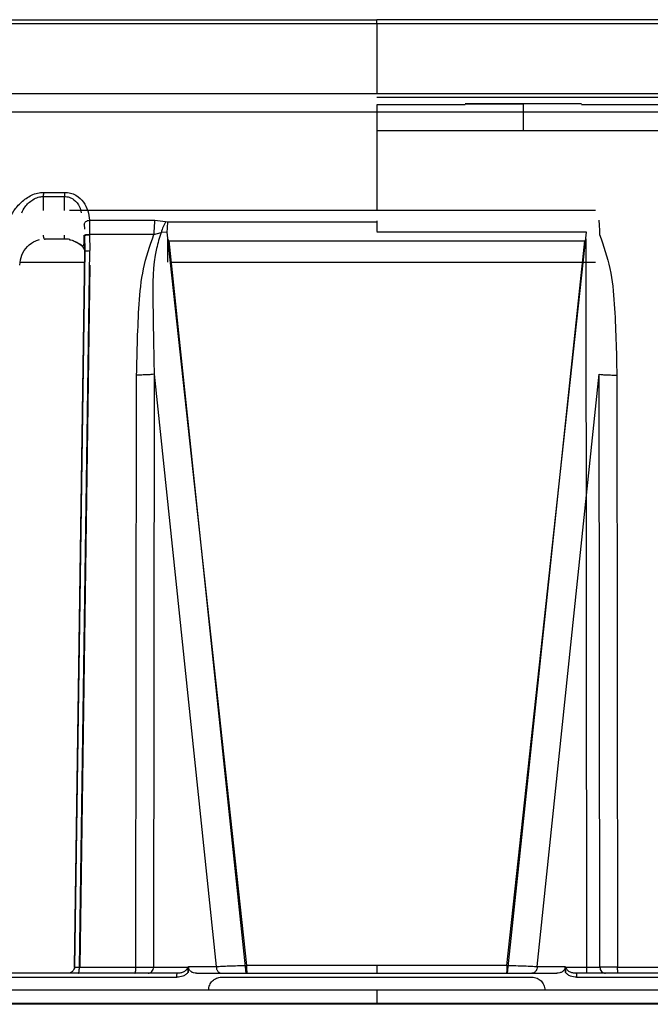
# Model space of a CAD drawing. Header units: millimetres. Extents: x -225 to 131, y -98 to 75.
# Tile 13 of 17: x -28 to 21, y -2 to 75. Entities that reach past the tile are written whole.
import ezdxf

# ---------------------------------------------------------------- set-up
doc = ezdxf.new("R2010")
doc.units = ezdxf.units.MM

msp = doc.modelspace()

# ---------------------------------------------------------------- linework, layer by layer
at = {"color": 7, "linetype": 'Continuous', "lineweight": 25}
for p, q in [((0, 74.307), (0, 68.893)), ((0, 68.023), (0, 59.839)), ((11.334, 68.1), (11.334, 66)), ((-25.766, 61.237), (-24.138, 61.237)), ((-25.793, 60.925), (-25.793, 59.839)), ((-24.163, 59.839), (-24.163, 60.925)), ((16.921, 59.839), (-23.754, 59.839)), ((-22.625, 58.776), (-22.615, 58.377)), ((-22.207, 59.088), (-17.168, 59.088)), ((-17.168, 59.088), (-16.327, 58.981)), ((-16.327, 58.981), (-16.171, 58.96)), ((0, 59.038), (0, 58.213)), ((-22.616, 57.913), (-22.585, 56.691)), ((-22.611, 57.92), (-22.595, 56.7)), ((-22.218, 57.977), (-22.218, 57.948)), ((-17.237, 57.977), (-22.218, 57.977)), ((-22.218, 57.948), (-22.198, 56.725)), ((-17.237, 57.977), (-16.682, 58.124)), ((-16.229, 58.15), (-16.682, 58.124)), ((-16.229, 58.15), (-10.068, 1.41)), ((10.068, 1.41), (16.229, 58.15)), ((-16.171, 55.839), (-16.168, 57.648)), ((-16.087, 57.489), (-16.168, 57.648)), ((-16.087, 57.489), (-10.113, 0.8)), ((10.113, 0.8), (16.087, 57.489)), ((16.168, 57.648), (16.087, 57.489)), ((16.168, 57.648), (16.237, 0.8)), ((-23.382, 1.3), (-22.585, 56.691)), ((-22.996, 1.265), (-22.198, 56.725)), ((-27.613, 55.839), (-22.616, 55.839)), ((-16.003, 55.839), (16.921, 55.839)), ((-22.184, 55.614), (-22.966, 1.3)), ((-18.622, 1.265), (-18.572, 47.093)), ((-17.216, 47.156), (-17.26, 1.281)), ((-17.216, 47.156), (-12.409, 1.319)), ((12.409, 1.319), (17.216, 47.156)), ((17.26, 1.281), (17.216, 47.156)), ((18.572, 47.093), (18.622, 1.265)), ((-23.382, 1.3), (-23.385, 1.287)), ((-22.996, 1.265), (-18.622, 1.265)), ((-17.26, 1.281), (-14.648, 1.281)), ((-14.57, 1.319), (-14.592, 0.87)), ((-14.57, 1.319), (-12.409, 1.319)), ((-13.93, 0.8), (-11.987, 0.8)), ((-11.637, 0.8), (-11.415, 0.8)), ((11.415, 0.8), (11.637, 0.8)), ((11.987, 0.8), (13.93, 0.8)), ((12.409, 1.319), (14.57, 1.319)), ((14.57, 1.319), (14.592, 0.87)), ((14.648, 1.281), (17.26, 1.281)), ((18.622, 1.265), (22.996, 1.265)), ((-12, 0.5), (12, 0.5)), ((0, -0.5), (0, -1.6)), ((-121.894, -1.5), (121.894, -1.5)), ((121.889, -1.6), (-121.889, -1.6))]:
    msp.add_line(p, q, dxfattribs=at)
at = {"color": 7, "linetype": 'Continuous', "lineweight": 25, "flags": 128}
msp.add_lwpolyline([(-22.579, 56.707), (-22.968, 29.682), (-23.376, 1.285)], dxfattribs=at)
at = {"color": 7, "linetype": 'Continuous', "lineweight": 25}
for points in [[(-68.685, 74.307), (-68.572, 74.307), (-68.345, 74.307), (-66.52, 74.307), (-63.642, 74.307), (-59.652, 74.307), (-54.648, 74.307), (-48.707, 74.307), (-41.932, 74.307), (-34.441, 74.307), (-26.36, 74.307), (-17.828, 74.307), (-8.991, 74.307), (-2.997, 74.307), (0, 74.307)], [(-67.978, 74.6), (-67.866, 74.6), (-67.641, 74.6), (-65.836, 74.6), (-62.987, 74.6), (-59.038, 74.6), (-54.085, 74.6), (-48.205, 74.6), (-41.501, 74.6), (-34.086, 74.6), (-26.088, 74.6), (-17.644, 74.6), (-8.898, 74.6), (-2.966, 74.6), (0, 74.6)], [(0, 74.307), (0, 74.351), (0, 74.438), (0, 74.529), (0, 74.589), (0, 74.596), (0, 74.6)], [(67.978, 74.6), (67.866, 74.6), (67.641, 74.6), (65.836, 74.6), (62.987, 74.6), (59.038, 74.6), (54.085, 74.6), (48.205, 74.6), (41.501, 74.6), (34.086, 74.6), (26.088, 74.6), (17.644, 74.6), (8.898, 74.6), (2.966, 74.6), (0, 74.6)], [(0, 74.307), (2.997, 74.307), (8.991, 74.307), (17.828, 74.307), (26.36, 74.307), (34.441, 74.307), (41.932, 74.307), (48.707, 74.307), (54.648, 74.307), (59.652, 74.307), (63.642, 74.307), (66.52, 74.307), (68.345, 74.307), (68.572, 74.307), (68.685, 74.307)], [(-74.099, 68.893), (-73.977, 68.893), (-73.732, 68.893), (-71.764, 68.893), (-68.659, 68.893), (-64.354, 68.893), (-58.955, 68.893), (-52.546, 68.893), (-45.238, 68.893), (-37.156, 68.893), (-28.438, 68.893), (-19.233, 68.893), (-9.7, 68.893), (-3.233, 68.893), (0, 68.893)], [(0, 68.893), (3.233, 68.893), (9.7, 68.893), (19.233, 68.893), (28.438, 68.893), (37.156, 68.893), (45.238, 68.893), (52.546, 68.893), (58.955, 68.893), (64.354, 68.893), (68.659, 68.893), (71.764, 68.893), (73.732, 68.893), (73.977, 68.893), (74.099, 68.893)], [(0, 68.6), (3.258, 68.6), (9.774, 68.6), (19.454, 68.6), (28.947, 68.6), (38.16, 68.6), (47.007, 68.6), (55.4, 68.6), (63.261, 68.6), (70.511, 68.6), (77.083, 68.6), (82.913, 68.6), (87.944, 68.6), (92.128, 68.6), (95.425, 68.6), (97.801, 68.6), (99.241, 68.6), (99.707, 68.6), (99.28, 68.6), (98.19, 68.6), (97.645, 68.6)], [(11.334, 68.1), (10.745, 68.1), (9.567, 68.1), (8.069, 68.1), (7.068, 68.1), (6.717, 68.1), (7.068, 68.1), (8.069, 68.1), (9.567, 68.1), (10.745, 68.1), (11.334, 68.1)], [(15.834, 68.1), (15.766, 68.1), (15.631, 68.1), (14.59, 68.1), (13.103, 68.1), (11.924, 68.1), (11.334, 68.1)], [(-101.901, 67.474), (-101.806, 67.474), (-101.617, 67.474), (-100.092, 67.474), (-97.673, 67.474), (-94.295, 67.474), (-90.013, 67.474), (-84.864, 67.474), (-78.897, 67.474), (-72.171, 67.474), (-64.749, 67.474), (-56.704, 67.474), (-48.113, 67.474), (-39.058, 67.474), (-29.628, 67.474), (-19.912, 67.474), (-10.004, 67.474), (-3.335, 67.474), (0, 67.474)], [(0, 67.474), (3.335, 67.474), (10.004, 67.474), (19.912, 67.474), (29.628, 67.474), (39.058, 67.474), (48.113, 67.474), (56.704, 67.474), (64.749, 67.474), (72.171, 67.474), (78.897, 67.474), (84.864, 67.474), (90.013, 67.474), (94.295, 67.474), (97.67, 67.474), (100.103, 67.474), (101.576, 67.474), (102.053, 67.474), (101.616, 67.474), (100.501, 67.474), (99.943, 67.474)], [(99.878, 66), (99.786, 66), (99.6, 66), (98.105, 66), (95.734, 66), (92.423, 66), (88.227, 66), (83.179, 66), (77.331, 66), (70.738, 66), (63.464, 66), (55.579, 66), (47.158, 66), (38.283, 66), (29.04, 66), (19.517, 66), (9.806, 66), (3.269, 66), (0, 66)], [(-25.766, 61.237), (-25.774, 61.19), (-25.789, 61.095), (-25.791, 60.981), (-25.793, 60.925)], [(-24.138, 61.237), (-24.146, 61.19), (-24.16, 61.095), (-24.162, 60.981), (-24.163, 60.925)], [(-25.793, 60.925), (-25.521, 60.925), (-24.979, 60.925), (-24.435, 60.925), (-24.163, 60.925)], [(-17.168, 59.088), (-17.186, 58.919), (-17.223, 58.582), (-17.232, 58.178), (-17.237, 57.977)], [(-16.327, 58.981), (-16.393, 58.851), (-16.524, 58.592), (-16.629, 58.28), (-16.682, 58.124)], [(-16.171, 58.96), (-16.184, 58.836), (-16.21, 58.588), (-16.223, 58.296), (-16.229, 58.15)], [(-16.171, 58.96), (-13.487, 58.96), (-8.119, 58.96), (-2.706, 58.96), (0, 58.96)], [(17.168, 59.088), (17.186, 58.919), (17.223, 58.582), (17.232, 58.178), (17.237, 57.977)], [(16.229, 58.15), (13.535, 58.15), (8.148, 58.15), (2.716, 58.15), (0, 58.15)], [(-25.626, 57.648), (-25.376, 57.648), (-24.876, 57.648), (-24.375, 57.648), (-24.125, 57.648)], [(-16.087, 57.489), (-13.417, 57.489), (-8.078, 57.489), (-2.693, 57.489), (0, 57.489)], [(0, 57.489), (2.693, 57.489), (8.078, 57.489), (13.417, 57.489), (16.087, 57.489)], [(-15.423, 0.8), (-17.948, 0.8), (-22.999, 0.8), (-27.952, 0.8), (-30.428, 0.8)], [(-23.097, 0.8), (-23.085, 0.807), (-23.059, 0.821), (-23.026, 0.927), (-23.003, 1.079), (-22.998, 1.203), (-22.996, 1.265)], [(-18.704, 0.8), (-18.694, 0.807), (-18.674, 0.821), (-18.647, 0.927), (-18.628, 1.079), (-18.624, 1.203), (-18.622, 1.265)], [(-15.462, 0.5), (-15.461, 0.539), (-15.46, 0.618), (-15.451, 0.717), (-15.438, 0.786), (-15.428, 0.795), (-15.423, 0.8)], [(-10.068, 1.41), (-10.069, 1.373), (-10.069, 1.299), (-10.068, 1.187), (-10.065, 1.08), (-10.06, 0.985), (-10.054, 0.905), (-10.046, 0.846), (-10.037, 0.807), (-10.031, 0.802), (-10.028, 0.8)], [(0, 1.41), (-1.68, 1.41), (-5.04, 1.41), (-8.392, 1.41), (-10.068, 1.41)], [(-10.028, 0.8), (-8.359, 0.8), (-5.02, 0.8), (-1.673, 0.8), (0, 0.8)], [(10.068, 1.41), (8.392, 1.41), (5.04, 1.41), (1.68, 1.41), (0, 1.41)], [(0, 1.41), (0, 1.373), (0, 1.299), (0, 1.187), (0, 1.08), (0, 0.985), (0, 0.905), (0, 0.846), (0, 0.807), (0, 0.802), (0, 0.8)], [(0, 0.8), (1.673, 0.8), (5.02, 0.8), (8.359, 0.8), (10.028, 0.8)], [(10.068, 1.41), (10.069, 1.373), (10.069, 1.299), (10.068, 1.187), (10.065, 1.08), (10.06, 0.985), (10.054, 0.905), (10.046, 0.846), (10.037, 0.807), (10.031, 0.802), (10.028, 0.8)], [(15.423, 0.8), (15.428, 0.795), (15.438, 0.786), (15.451, 0.717), (15.46, 0.618), (15.461, 0.539), (15.462, 0.5)], [(30.428, 0.8), (27.952, 0.8), (22.999, 0.8), (17.948, 0.8), (15.423, 0.8)], [(18.704, 0.8), (18.694, 0.807), (18.674, 0.821), (18.647, 0.927), (18.628, 1.079), (18.624, 1.203), (18.622, 1.265)], [(-30.716, 0.5), (-28.199, 0.5), (-23.165, 0.5), (-18.03, 0.5), (-15.462, 0.5)], [(15.462, 0.5), (18.03, 0.5), (23.165, 0.5), (28.199, 0.5), (30.716, 0.5)]]:
    msp.add_open_spline(points, degree=3, dxfattribs=at)
for points, knots in [([(6.834, 68.023), (6.644, 68.023), (4.404, 68.023), (2.105, 68.023), (0, 68.023)], [0, 0, 0, 0, 0.084528, 1, 1, 1, 1]), ([(45.379, 68.023), (45.054, 68.023), (44.094, 68.023), (41.663, 68.023), (38.197, 68.023), (34.036, 68.023), (29.307, 68.023), (24.059, 68.023), (19.529, 68.023), (16.684, 68.023), (15.834, 68.023)], [0, 0, 0, 0, 0.073771, 0.217901, 0.36203, 0.50616, 0.650289, 0.794419, 0.938548, 1, 1, 1, 1]), ([(-28.479, 59.088), (-28.352, 59.334), (-28.097, 59.826), (-27.513, 60.504), (-26.86, 60.969), (-26.243, 61.203), (-25.922, 61.226), (-25.766, 61.237)], [0, 0, 0, 0, 0.249974, 0.499767, 0.749379, 0.877962, 1, 1, 1, 1]), ([(-24.138, 61.237), (-23.985, 61.226), (-23.671, 61.203), (-23.136, 60.968), (-22.652, 60.501), (-22.316, 59.824), (-22.244, 59.333), (-22.207, 59.088)], [0, 0, 0, 0, 0.122409, 0.251447, 0.501561, 0.751144, 1, 1, 1, 1]), ([(-27.46, 59.661), (-27.384, 59.819), (-27.196, 60.207), (-26.718, 60.617), (-26.207, 60.883), (-25.926, 60.911), (-25.793, 60.925)], [0, 0, 0, 0, 0.253874, 0.625977, 0.822592, 1, 1, 1, 1]), ([(-24.163, 60.925), (-24.033, 60.911), (-23.759, 60.883), (-23.324, 60.616), (-22.965, 60.206), (-22.891, 59.818), (-22.861, 59.662)], [0, 0, 0, 0, 0.177456, 0.374143, 0.747388, 1, 1, 1, 1]), ([(-22.625, 58.776), (-22.616, 58.81), (-22.597, 58.882), (-22.501, 58.978), (-22.368, 59.053), (-22.26, 59.077), (-22.207, 59.088)], [0, 0, 0, 0, 0.24293, 0.5, 0.75707, 1, 1, 1, 1]), ([(-22.207, 59.088), (-22.208, 58.936), (-22.208, 58.603), (-22.214, 58.198), (-22.218, 57.977)], [0, 0, 0, 0, 0.45392, 1, 1, 1, 1]), ([(-25.793, 57.913), (-25.792, 57.889), (-25.791, 57.84), (-25.78, 57.769), (-25.762, 57.704), (-25.74, 57.656), (-25.713, 57.623), (-25.681, 57.609), (-25.651, 57.619), (-25.633, 57.64), (-25.626, 57.648)], [0, 0, 0, 0, 0.11654, 0.238689, 0.366565, 0.500268, 0.608153, 0.74998, 0.903842, 1, 1, 1, 1]), ([(-24.125, 57.648), (-24.126, 57.64), (-24.13, 57.619), (-24.137, 57.609), (-24.144, 57.623), (-24.151, 57.656), (-24.156, 57.704), (-24.16, 57.769), (-24.163, 57.84), (-24.163, 57.889), (-24.163, 57.913)], [0, 0, 0, 0, 0.096083, 0.250137, 0.392059, 0.499978, 0.633592, 0.761397, 0.883494, 1, 1, 1, 1]), ([(-23.784, 57.578), (-23.773, 57.577), (-23.635, 57.564), (-23.39, 57.47), (-23.085, 57.318), (-22.855, 57.16), (-22.737, 57.095), (-22.68, 57.114), (-22.652, 57.173), (-22.636, 57.28), (-22.628, 57.441), (-22.624, 57.654), (-22.621, 57.824), (-22.619, 57.913)], [0, 0, 0, 0, 0.011547, 0.144224, 0.273066, 0.398341, 0.524648, 0.591063, 0.661279, 0.736137, 0.817154, 0.904715, 1, 1, 1, 1]), ([(-22.616, 57.942), (-22.612, 57.946), (-22.605, 57.954), (-22.517, 57.965), (-22.384, 57.973), (-22.272, 57.976), (-22.218, 57.977)], [0, 0, 0, 0, 0.242193, 0.5, 0.757807, 1, 1, 1, 1]), ([(-22.616, 57.913), (-22.612, 57.917), (-22.605, 57.926), (-22.517, 57.936), (-22.384, 57.945), (-22.272, 57.947), (-22.218, 57.948)], [0, 0, 0, 0, 0.242184, 0.5, 0.757816, 1, 1, 1, 1]), ([(-18.572, 47.093), (-18.534, 48.924), (-18.477, 51.668), (-18.145, 55.349), (-17.54, 57.098), (-17.237, 57.977)], [0, 0, 0, 0, 0.499152, 0.748373, 1, 1, 1, 1]), ([(-16.682, 58.124), (-16.809, 57.714), (-17.347, 55.979), (-17.316, 52.251), (-17.253, 49.018), (-17.216, 47.156)], [0, 0, 0, 0, 0.116014, 0.490604, 1, 1, 1, 1]), ([(17.237, 57.977), (17.539, 57.103), (18.144, 55.357), (18.477, 51.675), (18.534, 48.926), (18.572, 47.093)], [0, 0, 0, 0, 0.250235, 0.500305, 1, 1, 1, 1]), ([(-27.616, 55.614), (-27.582, 55.879), (-27.513, 56.407), (-27.046, 57.073), (-26.53, 57.446), (-26.187, 57.548), (-26.09, 57.577)], [0, 0, 0, 0, 0.295464, 0.589823, 0.884713, 1, 1, 1, 1]), ([(-24.125, 57.648), (-23.997, 57.647), (-23.864, 57.646), (-23.741, 57.604), (-23.738, 57.603)], [0, 0, 0, 0, 0.970387, 1, 1, 1, 1]), ([(-22.588, 56.796), (-22.636, 56.881), (-22.786, 57.149), (-23.06, 57.293), (-23.246, 57.391)], [0, 0, 0, 0, 0.319504, 1, 1, 1, 1]), ([(-23.244, 57.39), (-23.059, 57.292), (-22.786, 57.148), (-22.636, 56.881), (-22.588, 56.796)], [0, 0, 0, 0, 0.681028, 1, 1, 1, 1]), ([(-22.585, 56.691), (-22.594, 56.695), (-22.604, 56.701), (-22.581, 56.706), (-22.576, 56.707)], [0, 0, 0, 0, 0.797622, 1, 1, 1, 1]), ([(-22.576, 56.707), (-22.572, 56.708), (-22.56, 56.711), (-22.517, 56.716), (-22.453, 56.72), (-22.351, 56.724), (-22.258, 56.725), (-22.198, 56.725)], [0, 0, 0, 0, 0.097427, 0.285578, 0.473728, 0.657944, 1, 1, 1, 1]), ([(-17.216, 47.156), (-17.297, 47.148), (-17.46, 47.132), (-17.79, 47.114), (-18.164, 47.1), (-18.437, 47.096), (-18.572, 47.093)], [0, 0, 0, 0, 0.2472209, 0.5, 0.7527791, 1, 1, 1, 1]), ([(17.216, 47.156), (17.297, 47.148), (17.46, 47.132), (17.79, 47.114), (18.164, 47.1), (18.437, 47.096), (18.572, 47.093)], [0, 0, 0, 0, 0.247221, 0.5, 0.752779, 1, 1, 1, 1]), ([(-23.385, 1.287), (-23.392, 1.225), (-23.403, 1.13), (-23.468, 1.016), (-23.537, 0.938), (-23.623, 0.875), (-23.714, 0.83), (-23.802, 0.804), (-23.848, 0.801), (-23.871, 0.8)], [0, 0, 0, 0, 0.210888, 0.323797, 0.442175, 0.568187, 0.703421, 0.848108, 1, 1, 1, 1]), ([(-23.382, 1.3), (-23.384, 1.232), (-23.385, 1.16), (-23.423, 1.104), (-23.425, 1.101)], [0, 0, 0, 0, 0.955464, 1, 1, 1, 1]), ([(-23.385, 1.287), (-23.366, 1.283), (-23.327, 1.275), (-23.184, 1.267), (-23.058, 1.266), (-22.996, 1.265)], [0, 0, 0, 0, 0.333965, 0.667157, 1, 1, 1, 1]), ([(-18.622, 1.265), (-18.485, 1.266), (-18.211, 1.267), (-17.838, 1.27), (-17.507, 1.275), (-17.343, 1.279), (-17.26, 1.281)], [0, 0, 0, 0, 0.249487, 0.499734, 0.748975, 1, 1, 1, 1]), ([(-17.683, 0.8), (-17.631, 0.807), (-17.523, 0.82), (-17.383, 0.931), (-17.284, 1.093), (-17.268, 1.22), (-17.26, 1.281)], [0, 0, 0, 0, 0.240594, 0.5, 0.759406, 1, 1, 1, 1]), ([(-14.592, 0.87), (-14.647, 0.813), (-14.761, 0.696), (-15.054, 0.542), (-15.3, 0.517), (-15.462, 0.5)], [0, 0, 0, 0, 0.242385, 0.501355, 1, 1, 1, 1]), ([(-14.648, 1.281), (-14.654, 1.244), (-14.667, 1.168), (-14.753, 1.031), (-14.92, 0.904), (-15.162, 0.816), (-15.335, 0.805), (-15.423, 0.8)], [0, 0, 0, 0, 0.107738, 0.221012, 0.465727, 0.728493, 1, 1, 1, 1]), ([(-14.592, 0.87), (-14.593, 0.955), (-14.595, 1.103), (-14.632, 1.228), (-14.648, 1.281)], [0, 0, 0, 0, 0.577778, 1, 1, 1, 1]), ([(-13.93, 0.8), (-14.009, 0.806), (-14.161, 0.817), (-14.336, 0.905), (-14.452, 1.003), (-14.52, 1.096), (-14.566, 1.203), (-14.569, 1.281), (-14.57, 1.319)], [0, 0, 0, 0, 0.255862, 0.498767, 0.627443, 0.74948, 0.875639, 1, 1, 1, 1]), ([(-12.409, 1.319), (-12.27, 1.328), (-11.992, 1.347), (-11.423, 1.372), (-10.776, 1.394), (-10.305, 1.405), (-10.068, 1.41)], [0, 0, 0, 0, 0.24881, 0.498719, 0.748349, 1, 1, 1, 1]), ([(-12.409, 1.319), (-12.405, 1.254), (-12.399, 1.155), (-12.348, 1.034), (-12.294, 0.95), (-12.225, 0.883), (-12.125, 0.818), (-12.041, 0.807), (-11.987, 0.8)], [0, 0, 0, 0, 0.238931, 0.368023, 0.5, 0.631977, 0.761069, 1, 1, 1, 1]), ([(-11.987, 0.8), (-11.87, 0.8), (-11.637, 0.8), (-11.161, 0.8), (-10.619, 0.8), (-10.225, 0.8), (-10.028, 0.8)], [0, 0, 0, 0, 0.24948, 0.499697, 0.749064, 1, 1, 1, 1]), ([(10.028, 0.8), (10.224, 0.8), (10.618, 0.8), (11.158, 0.8), (11.636, 0.8), (11.869, 0.8), (11.987, 0.8)], [0, 0, 0, 0, 0.249396, 0.499585, 0.749476, 1, 1, 1, 1]), ([(10.068, 1.41), (10.303, 1.405), (10.774, 1.394), (11.42, 1.372), (11.99, 1.347), (12.269, 1.328), (12.409, 1.319)], [0, 0, 0, 0, 0.250163, 0.500569, 0.749977, 1, 1, 1, 1]), ([(12.409, 1.319), (12.405, 1.254), (12.399, 1.155), (12.348, 1.034), (12.294, 0.95), (12.225, 0.883), (12.125, 0.818), (12.041, 0.807), (11.987, 0.8)], [0, 0, 0, 0, 0.238931, 0.368023, 0.5, 0.631977, 0.761069, 1, 1, 1, 1]), ([(14.57, 1.319), (14.569, 1.281), (14.566, 1.204), (14.52, 1.097), (14.452, 1.003), (14.335, 0.904), (14.159, 0.818), (14.007, 0.806), (13.93, 0.8)], [0, 0, 0, 0, 0.1240759, 0.2500797, 0.3721004, 0.5010351, 0.7496073, 1, 1, 1, 1]), ([(14.592, 0.87), (14.592, 0.944), (14.593, 1.091), (14.63, 1.218), (14.648, 1.281)], [0, 0, 0, 0, 0.501063, 1, 1, 1, 1]), ([(15.462, 0.5), (15.3, 0.517), (15.054, 0.542), (14.761, 0.696), (14.647, 0.813), (14.592, 0.87)], [0, 0, 0, 0, 0.498643, 0.75757, 1, 1, 1, 1]), ([(15.423, 0.8), (15.335, 0.805), (15.162, 0.816), (14.92, 0.904), (14.753, 1.031), (14.667, 1.168), (14.654, 1.244), (14.648, 1.281)], [0, 0, 0, 0, 0.271507, 0.534273, 0.778988, 0.892262, 1, 1, 1, 1]), ([(18.622, 1.265), (18.484, 1.266), (18.21, 1.267), (17.836, 1.27), (17.506, 1.275), (17.342, 1.279), (17.26, 1.281)], [0, 0, 0, 0, 0.251174, 0.500447, 0.750648, 1, 1, 1, 1]), ([(17.26, 1.281), (17.268, 1.22), (17.284, 1.093), (17.383, 0.931), (17.523, 0.82), (17.631, 0.807), (17.683, 0.8)], [0, 0, 0, 0, 0.240594, 0.5, 0.759406, 1, 1, 1, 1]), ([(-13, -0.5), (-12.996, -0.433), (-12.988, -0.3), (-12.908, -0.049), (-12.727, 0.223), (-12.455, 0.405), (-12.205, 0.488), (-12.069, 0.496), (-12, 0.5)], [0, 0, 0, 0, 0.128491, 0.254821, 0.500147, 0.738953, 0.866804, 1, 1, 1, 1]), ([(12, 0.5), (12.069, 0.496), (12.206, 0.488), (12.455, 0.405), (12.727, 0.223), (12.908, -0.05), (12.988, -0.3), (12.996, -0.433), (13, -0.5)], [0, 0, 0, 0, 0.133289, 0.261242, 0.500285, 0.745366, 0.871596, 1, 1, 1, 1]), ([(0, -0.5), (-2.922, -0.5), (-8.977, -0.5), (-18.338, -0.5), (-28.245, -0.5), (-37.821, -0.5), (-46.944, -0.5), (-55.523, -0.5), (-64.165, -0.5), (-72.294, -0.5), (-79.837, -0.5), (-86.748, -0.5), (-93.323, -0.5), (-99.45, -0.5), (-105.015, -0.5), (-109.811, -0.5), (-113.784, -0.5), (-116.912, -0.5), (-119.181, -0.5), (-120.625, -0.5), (-120.804, -0.5), (-120.894, -0.5)], [0, 0, 0, 0, 0.046163, 0.09566, 0.1487, 0.205472, 0.252807, 0.302603, 0.35489, 0.409671, 0.458089, 0.508233, 0.560035, 0.613399, 0.6682, 0.724286, 0.778188, 0.832904, 0.888247, 0.944016, 1, 1, 1, 1]), ([(120.894, -0.5), (120.793, -0.5), (120.591, -0.5), (118.969, -0.5), (116.425, -0.5), (112.927, -0.5), (108.584, -0.5), (103.198, -0.5), (96.734, -0.5), (89.205, -0.5), (81.154, -0.5), (72.707, -0.5), (64.016, -0.5), (55.217, -0.5), (46.487, -0.5), (37.925, -0.5), (28.823, -0.5), (19.282, -0.5), (9.431, -0.5), (3.066, -0.5), (0, -0.5)], [0, 0, 0, 0, 0.059373, 0.118488, 0.177096, 0.23496, 0.29186, 0.347598, 0.411561, 0.473444, 0.53307, 0.590314, 0.64607, 0.69924, 0.749827, 0.797867, 0.843421, 0.899443, 0.951557, 1, 1, 1, 1])]:
    msp.add_open_spline(points, degree=3, knots=knots, dxfattribs=at)

doc.saveas('drawing.dxf')
